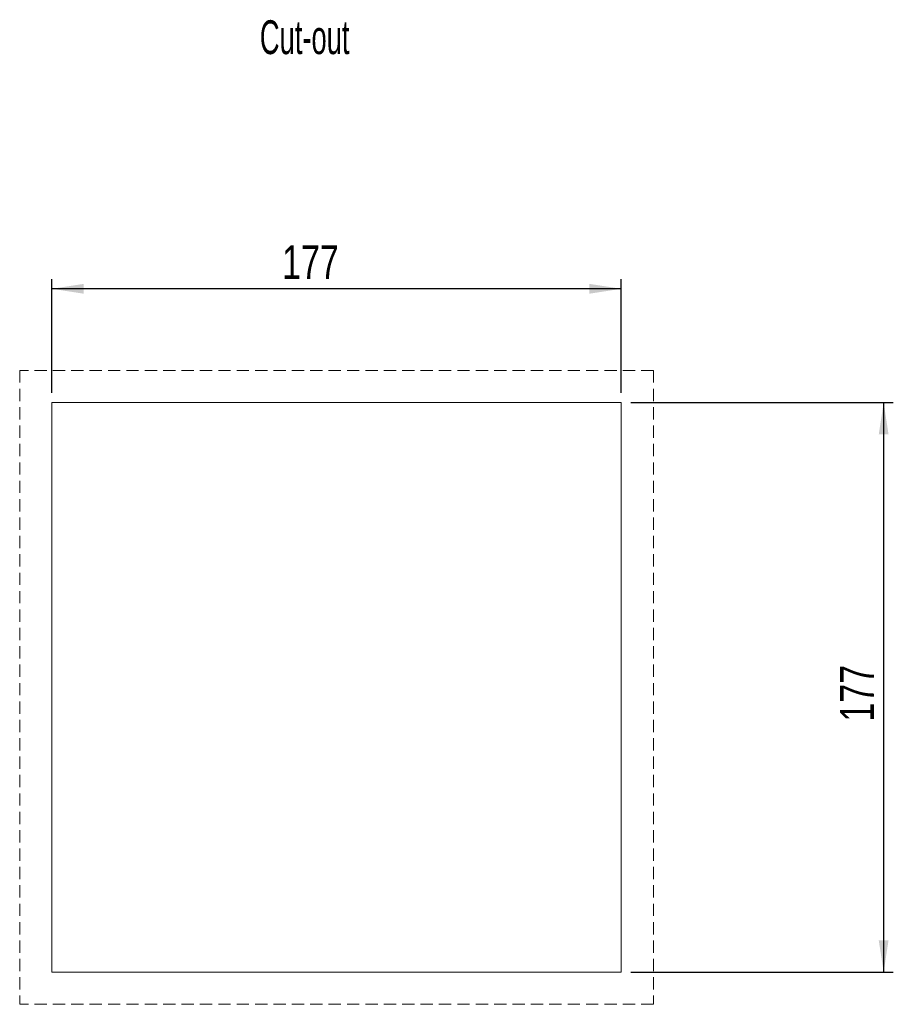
# Model space of a CAD drawing. Header units: millimetres. Extents: x 85 to 856, y 229 to 565.
# Tile 5 of 5: x 585 to 856, y 259 to 565. Entities that reach past the tile are written whole.
import ezdxf

# ---------------------------------------------------------------- set-up
doc = ezdxf.new("R2010")
doc.units = ezdxf.units.MM
doc.header["$LTSCALE"] = 3
doc.linetypes.add('HIDDEN', pattern=[1.905, 1.27, -0.635])
doc.layers.add('AA', color=7, linetype='Continuous')
doc.styles.add('SLDTEXTSTYLE0', font='TXT', dxfattribs={"width": 0.75})
doc.styles.add('SLDTEXTSTYLE1', font='TXT', dxfattribs={"width": 0.605})
doc.dimstyles.new('SLDDIMSTYLE0', dxfattribs={"dimtxt": 10.5, "dimasz": 9.906, "dimexe": 0, "dimexo": 0.0625, "dimgap": 2.625, "dimtad": 1, "dimrnd": 1e-09, "dimzin": 12, "dimdsep": 46, "dimtxsty": 'SLDTEXTSTYLE0', "dimsah": 1, "dimcen": 0.09, "dimadec": 0, "dimazin": 3, "dimtfac": 1, "dimtofl": 0, "dimtmove": 0, "dimatfit": 3, "dimfxl": 1, "dimfrac": 2, "dimtolj": 1, "dimtzin": 12, "dimarcsym": 0})

# ---------------------------------------------------------------- blocks, each defined once
blk = doc.blocks.new('*D1')
at = {"layer": 'AA', "color": 7}
for p, q in [((774.53, 445.62), (856.07, 445.62)), ((853.07, 445.62), (853.07, 268.62)), ((774.53, 268.62), (856.07, 268.62))]:
    blk.add_line(p, q, dxfattribs=at)
for points in [[(853.07, 445.62), (851.54, 435.71), (854.59, 435.71)], [(853.07, 268.62), (854.59, 278.52), (851.54, 278.52)]]:
    blk.add_solid(points, dxfattribs=at)
at = {"layer": 'AA', "color": 7, "insert": (839.53, 346.5, 0.1), "char_height": 10.5, "attachment_point": 1, "rotation": 90, "style": 'SLDTEXTSTYLE0'}
blk.add_mtext('177', dxfattribs=at)
blk = doc.blocks.new('*D2')
at = {"layer": 'AA', "color": 7}
for p, q in [((594.53, 448.62), (594.53, 483.98)), ((771.53, 448.62), (771.53, 483.98)), ((771.53, 480.98), (594.53, 480.98))]:
    blk.add_line(p, q, dxfattribs=at)
for points in [[(594.53, 480.98), (604.43, 479.45), (604.43, 482.5)], [(771.53, 480.98), (761.62, 482.5), (761.62, 479.45)]]:
    blk.add_solid(points, dxfattribs=at)
at = {"layer": 'AA', "color": 7, "insert": (666.12, 494.51, 0.1), "char_height": 10.5, "attachment_point": 1, "style": 'SLDTEXTSTYLE0'}
blk.add_mtext('177', dxfattribs=at)

msp = doc.modelspace()

# ---------------------------------------------------------------- linework, layer by layer
at = {"layer": 'AA', "color": 7, "linetype": 'HIDDEN', "lineweight": 0}
for p, q in [((781.528, 455.617), (584.528, 455.617)), ((584.528, 455.617), (584.528, 258.617)), ((781.528, 455.617), (781.528, 258.617)), ((781.528, 258.617), (584.528, 258.617))]:
    msp.add_line(p, q, dxfattribs=at)
at = {"layer": 'AA', "color": 7, "lineweight": 0}
for p, q in [((771.528, 445.617), (594.528, 445.617)), ((594.528, 445.617), (594.528, 268.617)), ((771.528, 445.617), (771.528, 268.617)), ((771.528, 268.617), (594.528, 268.617))]:
    msp.add_line(p, q, dxfattribs=at)

# ---------------------------------------------------------------- texts
at = {"layer": 'AA', "color": 7, "insert": (659.173, 564.418), "char_height": 10.5, "attachment_point": 1, "style": 'SLDTEXTSTYLE1'}
msp.add_mtext('Cut-out', dxfattribs=at)

# ---------------------------------------------------------------- dimensions: what is measured, and where the dimension line sits
at = {"layer": 'AA', "color": 7}
dim = msp.add_linear_dim(base=(594.528, 480.976), p1=(771.528, 445.617), p2=(594.528, 445.617), dimstyle='SLDDIMSTYLE0', dxfattribs=at)
dim.commit()
dim.dimension.update_dxf_attribs({"geometry": '*D2', "text_midpoint": (682.023, 480.976), "dimtype": 160})
dim = msp.add_linear_dim(base=(853.069, 268.617), p1=(771.528, 445.617), p2=(771.528, 268.617), angle=90, dimstyle='SLDDIMSTYLE0', dxfattribs=at)
dim.commit()
dim.dimension.update_dxf_attribs({"geometry": '*D1', "text_midpoint": (853.069, 362.406), "dimtype": 160})

doc.saveas('drawing.dxf')
